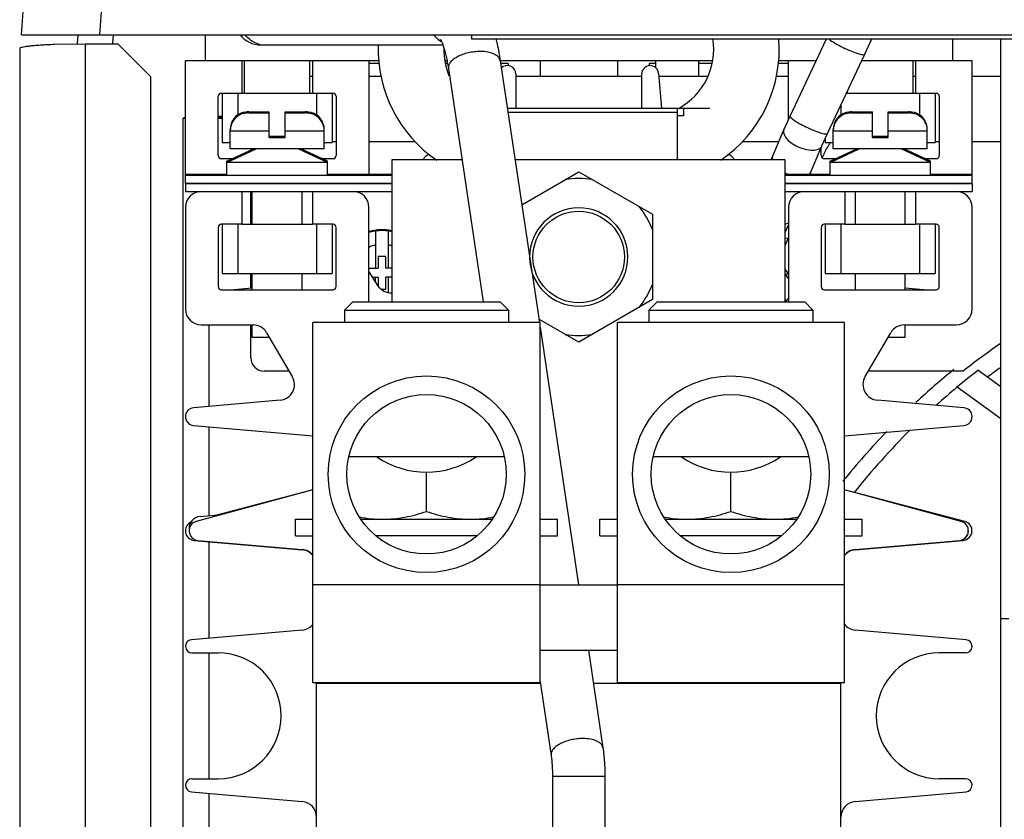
# Model space of a CAD drawing. Header units: inches. Extents: x 0 to 22, y 0 to 17.
# Tile 29 of 71: x 18.022 to 18.559, y 7.744 to 8.179. Entities that reach past the tile are written whole.
import ezdxf

# ---------------------------------------------------------------- set-up
doc = ezdxf.new("R2010")
doc.units = ezdxf.units.IN
doc.header["$LTSCALE"] = 1.21
doc.header["$MEASUREMENT"] = 0
doc.layers.get('0').update_dxf_attribs({"linetype": 'CONTINUOUS'})
for name, color, linetype in [('02___PRT_ALL_AXES', 7, 'CONTINUOUS'), ('AXES', 7, 'CONTINUOUS'), ('AXIS_PART', 7, 'CONTINUOUS')]:
    doc.layers.add(name, color=color, linetype=linetype)

msp = doc.modelspace()

# ---------------------------------------------------------------- linework, layer by layer
at = {"color": 7, "linetype": 'Continuous'}
for p, q in [((18.0233508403, 8.1711353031), (18.0384102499, 8.3864948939)), ((18.0661035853, 8.1711353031), (18.081162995, 8.3864948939)), ((18.0233508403, 8.1711353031), (19.5590651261, 8.1711353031)), ((18.0732817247, 8.1711353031), (18.0729438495, 8.1663034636)), ((18.1233508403, 8.1711353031), (18.1233508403, 8.1571753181)), ((18.2684936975, 8.1711353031), (18.2684936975, 8.1688495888)), ((18.1561016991, 8.1655858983), (18.2529291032, 8.1655858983)), ((18.2684936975, 8.1688495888), (19.3139222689, 8.1688495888)), ((18.4420856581, 8.1268508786), (18.461837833, 8.1688495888)), ((18.4827673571, 8.1604900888), (18.4866968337, 8.1688625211)), ((18.5304936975, 8.1688495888), (18.5304936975, 8.1571753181)), ((18.5568508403, 7.3524592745), (18.5568508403, 8.1688495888)), ((18.4624437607, 8.117276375), (18.4827673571, 8.1604900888)), ((18.1126365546, 8.090083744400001), (18.1126365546, 8.1571753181)), ((18.1126365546, 8.1571753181), (18.218140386, 8.1571753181)), ((18.1433508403, 8.1571753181), (18.1433508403, 8.1393181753)), ((18.1819222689, 8.1571753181), (18.1819222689, 8.1393181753)), ((18.2126365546, 8.1571753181), (18.2126365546, 8.095032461)), ((18.2182753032, 8.1554610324), (18.2126365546, 8.1554610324)), ((18.2540120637, 8.1571753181), (18.255077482, 8.1571753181)), ((18.2553993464, 8.1554610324), (18.2543325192, 8.1554610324)), ((18.284164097, 8.1571753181), (18.3998324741, 8.1571753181)), ((18.284164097, 8.156982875), (18.3054906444, 8.0142628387)), ((18.2885321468, 8.1554610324), (18.2843915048, 8.1554610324)), ((18.2885321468, 8.1554610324), (18.2885321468, 8.1542382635)), ((18.3058609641, 8.1571753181), (18.3058609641, 8.1486038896)), ((18.3479835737, 8.1571753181), (18.3479835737, 8.1486038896)), ((18.365312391, 8.1554610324), (18.365312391, 8.1542382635)), ((18.3687794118, 8.1554610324), (18.365312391, 8.1554610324)), ((18.3687794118, 8.1571753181), (18.3687794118, 8.1532277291)), ((18.3922079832, 8.1571753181), (18.3922079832, 8.1486038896)), ((18.3995120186, 8.1554610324), (18.3922079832, 8.1554610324)), ((18.4412079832, 8.1554610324), (18.4355692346, 8.1554610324)), ((18.4357041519, 8.1571753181), (18.456347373, 8.1571753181)), ((18.4412079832, 8.124956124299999), (18.4412079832, 8.1571753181)), ((18.4812084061, 8.1571753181), (18.5412079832, 8.1571753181)), ((18.5104936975, 8.1571753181), (18.5104936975, 8.1393181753)), ((18.5412079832, 8.090083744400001), (18.5412079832, 8.1571753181)), ((18.1804936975, 8.1486038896), (18.1819222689, 8.1486038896)), ((18.2126365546, 8.1486038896), (18.2193163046, 8.1486038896)), ((18.2559064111, 8.1527603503), (18.2749128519, 8.0255667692)), ((18.2926365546, 8.1496962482), (18.2926365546, 8.131153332)), ((18.2926365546, 8.1486038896), (18.3612079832, 8.1486038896)), ((18.3612079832, 8.1496962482), (18.3612079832, 8.131153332)), ((18.3704342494, 8.1500990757), (18.3720917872, 8.131153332)), ((18.3705650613, 8.1486038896), (18.3973298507, 8.1486038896)), ((18.4345282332, 8.1486038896), (18.4412079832, 8.1486038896)), ((18.5090651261, 8.1486038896), (18.5104936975, 8.1486038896)), ((18.5412079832, 8.1486038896), (18.5568508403, 8.1486038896)), ((18.1322079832, 8.1393181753), (18.1433508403, 8.1393181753)), ((18.1326365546, 8.1393181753), (18.1326365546, 8.1124610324)), ((18.1412079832, 8.1393181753), (18.1412079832, 8.1274916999)), ((18.1819222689, 8.1393181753), (18.1930651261, 8.1393181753)), ((18.1840651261, 8.1393181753), (18.1840651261, 8.1274916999)), ((18.1926365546, 8.1393181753), (18.1926365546, 8.1124610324)), ((18.5104936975, 8.1393181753), (18.5216365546, 8.1393181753)), ((18.5126365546, 8.1393181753), (18.5126365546, 8.1274916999)), ((18.5212079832, 8.1393181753), (18.5212079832, 8.1124610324)), ((18.1304936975, 8.105318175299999), (18.1304936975, 8.137603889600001)), ((18.1947794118, 8.137603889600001), (18.1947794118, 8.105318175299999)), ((18.4697794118, 8.1328740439), (18.4697794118, 8.1274916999)), ((18.5233508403, 8.137603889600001), (18.5233508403, 8.105318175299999)), ((18.1454936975, 8.129029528), (18.1440651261, 8.1287629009)), ((18.1440651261, 8.1287629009), (18.1440651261, 8.1288261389)), ((18.1454936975, 8.1283665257), (18.1440651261, 8.1280998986)), ((18.1440651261, 8.1280998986), (18.1440651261, 8.1281631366)), ((18.1472212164, 8.1291753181), (18.1583508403, 8.1291753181)), ((18.1472212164, 8.1285123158), (18.1583508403, 8.1285123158)), ((18.1583508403, 8.1152266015), (18.1583508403, 8.1291753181)), ((18.1669222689, 8.1152266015), (18.1669222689, 8.1291753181)), ((18.1669222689, 8.1291753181), (18.1780518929, 8.1291753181)), ((18.1669222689, 8.1285123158), (18.1780518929, 8.1285123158)), ((18.1811394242, 8.1287617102), (18.1797794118, 8.129029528)), ((18.1811394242, 8.1280987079), (18.1797794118, 8.1283665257)), ((18.1812079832, 8.1288261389), (18.1812079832, 8.1287629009)), ((18.1812079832, 8.1281631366), (18.1812079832, 8.1280998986)), ((18.2880237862, 8.131153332), (18.3983508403, 8.131153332)), ((18.2883439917, 8.1290104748), (18.3804936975, 8.1290104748)), ((18.3804936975, 8.131163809), (18.3804936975, 8.1028896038)), ((18.3840651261, 8.131153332), (18.3840651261, 8.1268676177)), ((18.4740651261, 8.129029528), (18.4726365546, 8.1287629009)), ((18.4726365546, 8.1287629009), (18.4726365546, 8.1288261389)), ((18.4740651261, 8.1283665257), (18.4726365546, 8.1280998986)), ((18.4726365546, 8.1280998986), (18.4726365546, 8.1281631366)), ((18.475792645, 8.1291753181), (18.4869222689, 8.1291753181)), ((18.475792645, 8.1285123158), (18.4869222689, 8.1285123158)), ((18.4869222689, 8.1152266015), (18.4869222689, 8.1291753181)), ((18.4954936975, 8.1152266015), (18.4954936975, 8.1291753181)), ((18.4954936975, 8.1291753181), (18.5066233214, 8.1291753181)), ((18.4954936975, 8.1285123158), (18.5066233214, 8.1285123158)), ((18.5097108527, 8.1287617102), (18.5083508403, 8.129029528)), ((18.5097108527, 8.1280987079), (18.5083508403, 8.1283665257)), ((18.5097794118, 8.1288261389), (18.5097794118, 8.1287629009)), ((18.5097794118, 8.1281631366), (18.5097794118, 8.1280998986)), ((18.1125234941, 8.1261143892), (18.1114936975, 8.125746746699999)), ((18.1114936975, 7.2286038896), (18.1114936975, 8.125746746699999)), ((18.1114936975, 8.125746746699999), (18.1126365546, 8.125746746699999)), ((18.1304936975, 8.1267233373), (18.1326365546, 8.1267233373)), ((18.1304936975, 8.125746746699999), (18.1326365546, 8.125746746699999)), ((18.438730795, 8.1193672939), (18.4420856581, 8.1268508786)), ((18.1369936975, 8.108940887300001), (18.1369936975, 8.119532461)), ((18.1369936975, 8.119532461), (18.1370589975, 8.119532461)), ((18.1369936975, 8.1188694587), (18.1583508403, 8.1188694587)), ((18.1669222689, 8.1188694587), (18.1882794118, 8.1188694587)), ((18.1882141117, 8.119532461), (18.1882794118, 8.119532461)), ((18.1882794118, 8.108940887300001), (18.1882794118, 8.119532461)), ((18.4317460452, 8.1028896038), (18.438730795, 8.1193672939)), ((18.4594439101, 8.1105871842), (18.4624437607, 8.117276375)), ((18.4655651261, 8.108940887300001), (18.4655651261, 8.119532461)), ((18.4655651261, 8.119532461), (18.4656304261, 8.119532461)), ((18.4655651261, 8.1188694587), (18.4869222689, 8.1188694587)), ((18.4954936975, 8.1188694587), (18.5168508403, 8.1188694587)), ((18.5167855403, 8.119532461), (18.5168508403, 8.119532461)), ((18.5168508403, 8.108940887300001), (18.5168508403, 8.119532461)), ((18.1326365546, 8.1124610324), (18.1369936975, 8.1124610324)), ((18.1583508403, 8.1158896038), (18.1669222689, 8.1158896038)), ((18.1583508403, 8.1152266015), (18.1669222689, 8.1152266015)), ((18.1882794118, 8.1124610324), (18.1926365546, 8.1124610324)), ((18.1926365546, 8.1128896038), (18.1947794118, 8.1128896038)), ((18.2126365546, 8.1128896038), (18.2378538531, 8.1128896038)), ((18.4159906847, 8.1128896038), (18.4359849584, 8.1128896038)), ((18.4612079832, 8.1145970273), (18.4612079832, 8.1124610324)), ((18.4612079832, 8.1124610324), (18.4655651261, 8.1124610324)), ((18.4869222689, 8.1158896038), (18.4954936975, 8.1158896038)), ((18.4869222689, 8.1152266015), (18.4954936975, 8.1152266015)), ((18.5168508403, 8.1124610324), (18.5212079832, 8.1124610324)), ((18.5212079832, 8.1128896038), (18.5233508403, 8.1128896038)), ((18.5412079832, 8.1128896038), (18.5568508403, 8.1128896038)), ((18.1352794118, 8.102175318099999), (18.1497882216, 8.108940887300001)), ((18.1352794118, 8.1015123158), (18.1512100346, 8.108940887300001)), ((18.1882794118, 8.108940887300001), (18.1369936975, 8.108940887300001)), ((18.1483508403, 8.1082706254), (18.1483508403, 8.108940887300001)), ((18.1899936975, 8.1015123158), (18.1740630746, 8.108940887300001)), ((18.1899936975, 8.102175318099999), (18.1754848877, 8.108940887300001)), ((18.4528503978, 8.095032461), (18.4594439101, 8.1105871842)), ((18.4590651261, 8.105318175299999), (18.4590651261, 8.1096935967)), ((18.4638508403, 8.102175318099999), (18.4783596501, 8.108940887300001)), ((18.4638508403, 8.1015123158), (18.4797814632, 8.108940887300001)), ((18.5168508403, 8.108940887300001), (18.4655651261, 8.108940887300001)), ((18.5185651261, 8.1015123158), (18.5026345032, 8.108940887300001)), ((18.5185651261, 8.102175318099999), (18.5040563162, 8.108940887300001)), ((18.1383429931, 8.1036038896), (18.1322079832, 8.1036038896)), ((18.1352794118, 8.0943694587), (18.1352794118, 8.102175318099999)), ((18.1367012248, 8.102175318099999), (18.1352794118, 8.102175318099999)), ((18.1899936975, 8.1015123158), (18.1352794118, 8.1015123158)), ((18.1930651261, 8.1036038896), (18.1869301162, 8.1036038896)), ((18.1899936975, 8.102175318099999), (18.1885718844, 8.102175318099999)), ((18.1899936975, 8.0943694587), (18.1899936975, 8.102175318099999)), ((18.2251224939, 8.1028896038), (18.2251224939, 8.0255667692)), ((18.2633585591, 8.1028896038), (18.2251224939, 8.1028896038)), ((18.4394082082, 8.1028896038), (18.2922472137, 8.1028896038)), ((18.4322862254, 8.1036848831), (18.4323448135, 8.1028981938)), ((18.4325062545, 8.1046829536), (18.4323258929, 8.1040639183)), ((18.4394082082, 8.0255667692), (18.4394082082, 8.1028896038)), ((18.4595387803, 8.104210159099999), (18.4598970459, 8.1047088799)), ((18.4596402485, 8.104057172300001), (18.4600348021, 8.1049879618)), ((18.4669144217, 8.1036038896), (18.4607794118, 8.1036038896)), ((18.4638508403, 8.0943694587), (18.4638508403, 8.102175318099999)), ((18.4652726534, 8.102175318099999), (18.4638508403, 8.102175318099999)), ((18.5185651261, 8.1015123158), (18.4638508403, 8.1015123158)), ((18.5216365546, 8.1036038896), (18.5155015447, 8.1036038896)), ((18.5185651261, 8.102175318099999), (18.517143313, 8.102175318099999)), ((18.5185651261, 8.0943694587), (18.5185651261, 8.102175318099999)), ((18.1352794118, 8.095032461), (18.1126365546, 8.095032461)), ((18.2251224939, 8.095032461), (18.1899936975, 8.095032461)), ((18.2154936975, 8.0943694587), (18.2154936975, 8.095032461)), ((18.2958854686, 8.0785419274), (18.3269222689, 8.0964610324)), ((18.3269222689, 8.0964610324), (18.3670651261, 8.073284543)), ((18.4638508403, 8.095032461), (18.4394082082, 8.095032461)), ((18.4525972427, 8.0949915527), (18.45321895, 8.0959022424)), ((18.5412079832, 8.095032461), (18.5185651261, 8.095032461)), ((18.2251224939, 8.0943694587), (18.1126365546, 8.0943694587)), ((18.1126365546, 8.090032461), (18.1126365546, 8.0857467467)), ((18.5412079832, 8.0943694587), (18.4394082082, 8.0943694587)), ((18.5412079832, 8.090032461), (18.5412079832, 8.0857467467)), ((18.1126365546, 8.0857467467), (18.2251224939, 8.0857467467)), ((18.1433508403, 8.0857467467), (18.1433508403, 8.0678896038)), ((18.1483508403, 8.0678896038), (18.1483508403, 8.0857467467)), ((18.1490651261, 8.0678896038), (18.1490651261, 8.0857467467)), ((18.1762079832, 8.0678896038), (18.1762079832, 8.0857467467)), ((18.1819222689, 8.0857467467), (18.1819222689, 8.0678896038)), ((18.4394082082, 8.0857467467), (18.5412079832, 8.0857467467)), ((18.4719222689, 8.0857467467), (18.4719222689, 8.0678896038)), ((18.4776365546, 8.0678896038), (18.4776365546, 8.0857467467)), ((18.5047794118, 8.0678896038), (18.5047794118, 8.0857467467)), ((18.5104936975, 8.0857467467), (18.5104936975, 8.0678896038)), ((18.1126365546, 8.0771753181), (18.1126365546, 8.0216038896)), ((18.2126365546, 8.0255667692), (18.2126365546, 8.0771753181)), ((18.4412079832, 8.0771753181), (18.4412079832, 8.0255667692)), ((18.5412079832, 8.0216038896), (18.5412079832, 8.0771753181)), ((18.3670651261, 8.073284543), (18.3670651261, 8.0267803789)), ((18.4394154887, 8.0678661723), (18.44122488, 8.0686964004)), ((18.1304936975, 8.066175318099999), (18.1304936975, 8.0338896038)), ((18.1433508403, 8.0678896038), (18.1322079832, 8.0678896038)), ((18.1326365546, 8.0678896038), (18.1326365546, 8.041032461)), ((18.1412079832, 8.0678896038), (18.1412079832, 8.041032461)), ((18.1930651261, 8.0678896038), (18.1819222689, 8.0678896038)), ((18.1840651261, 8.0678896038), (18.1840651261, 8.041032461)), ((18.1926365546, 8.0678896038), (18.1926365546, 8.041032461)), ((18.1947794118, 8.0338896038), (18.1947794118, 8.066175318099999)), ((18.2162079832, 8.0641136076), (18.2162079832, 8.0439610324)), ((18.2233508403, 8.0439610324), (18.2233508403, 8.0641136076)), ((18.43940892, 8.0633293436), (18.4412097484, 8.067571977)), ((18.4590651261, 8.066175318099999), (18.4590651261, 8.0338896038)), ((18.4719222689, 8.0678896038), (18.4607794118, 8.0678896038)), ((18.4612079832, 8.0678896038), (18.4612079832, 8.041032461)), ((18.4697794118, 8.0678896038), (18.4697794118, 8.041032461)), ((18.5216365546, 8.0678896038), (18.5104936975, 8.0678896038)), ((18.5126365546, 8.0678896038), (18.5126365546, 8.041032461)), ((18.5212079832, 8.0678896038), (18.5212079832, 8.041032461)), ((18.5233508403, 8.0338896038), (18.5233508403, 8.066175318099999)), ((18.4394082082, 8.0563493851), (18.4409838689, 8.0600572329)), ((18.439432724, 8.0604011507), (18.4409838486, 8.0600572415)), ((18.4409838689, 8.0600572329), (18.4412088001, 8.0605865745)), ((18.2176365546, 8.0503896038), (18.2176365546, 8.0439610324)), ((18.2219222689, 8.0503896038), (18.2176365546, 8.0503896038)), ((18.2219222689, 8.0439610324), (18.2219222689, 8.0503896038)), ((18.2126365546, 8.0439610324), (18.2176365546, 8.0439610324)), ((18.2126365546, 8.041989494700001), (18.2173822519, 8.0345501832)), ((18.2251224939, 8.0439610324), (18.2219222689, 8.0439610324)), ((18.440888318, 8.0414883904), (18.4394082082, 8.043396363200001)), ((18.439936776, 8.039996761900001), (18.4412079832, 8.041989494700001)), ((18.1326365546, 8.041032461), (18.1926365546, 8.041032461)), ((18.1483508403, 8.0331570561), (18.1483508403, 8.041032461)), ((18.1490651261, 8.0321753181), (18.1490651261, 8.041032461)), ((18.1762079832, 8.0321753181), (18.1762079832, 8.041032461)), ((18.214568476, 8.0389610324), (18.2176365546, 8.0389610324)), ((18.2162079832, 8.036390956), (18.2162079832, 8.0389610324)), ((18.2176365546, 8.0389610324), (18.2176365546, 8.0342606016)), ((18.2219222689, 8.032532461), (18.2219222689, 8.0389610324)), ((18.2251224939, 8.0389610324), (18.2219222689, 8.0389610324)), ((18.2233508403, 8.0306688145), (18.2233508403, 8.0389610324)), ((18.4412079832, 8.0383580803), (18.4394082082, 8.0406781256)), ((18.4612079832, 8.041032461), (18.5212079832, 8.041032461)), ((18.4776365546, 8.0321753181), (18.4776365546, 8.041032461)), ((18.5047794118, 8.0321753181), (18.5047794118, 8.041032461)), ((18.1322079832, 8.0321753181), (18.1930651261, 8.0321753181)), ((18.1371295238, 8.0321753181), (18.1490651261, 8.033219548)), ((18.2191541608, 8.032532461), (18.2219222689, 8.032532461)), ((18.4607794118, 8.0321753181), (18.5216365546, 8.0321753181)), ((18.5047794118, 8.033219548), (18.516715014, 8.0321753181)), ((18.2037799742, 8.0255667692), (18.1992805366, 8.0210673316)), ((18.2037810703, 8.0255667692), (18.2842063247, 8.0255667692)), ((18.2842074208, 8.0255667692), (18.2887068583, 8.0210673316)), ((18.3670651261, 8.0267803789), (18.3269222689, 8.0036038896)), ((18.3696371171, 8.0255667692), (18.3651376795, 8.0210673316)), ((18.3696382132, 8.0255667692), (18.4500634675, 8.0255667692)), ((18.4403466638, 8.0257045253), (18.4394082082, 8.0269142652)), ((18.4500645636, 8.0255667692), (18.4545640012, 8.0210673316)), ((18.1992805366, 8.0210673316), (18.1992805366, 8.0143181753)), ((18.1992805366, 8.0210673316), (18.2887068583, 8.0210673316)), ((18.2887068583, 8.0210673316), (18.2887068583, 8.0143181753)), ((18.3651376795, 8.0210673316), (18.3651376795, 8.0143181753)), ((18.3651376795, 8.0210673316), (18.4545640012, 8.0210673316)), ((18.4545640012, 8.0210673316), (18.4545640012, 8.0143181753)), ((18.3269222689, 8.0036038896), (18.305210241, 8.0161393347)), ((18.1212079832, 8.013032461), (18.1494992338, 8.013032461)), ((18.1254936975, 7.9685858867), (18.1254936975, 8.013032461)), ((18.1483508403, 7.995032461), (18.1483508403, 8.013032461)), ((18.1490651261, 8.0062266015), (18.1490651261, 8.013032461)), ((18.1821264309, 7.8180302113), (18.1821264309, 8.0143181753)), ((18.3058609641, 8.0143181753), (18.1821264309, 8.0143181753)), ((18.3058609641, 7.8180302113), (18.3058609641, 8.0143181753)), ((18.3058609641, 8.011784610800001), (18.3268294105, 7.8714610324)), ((18.3479835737, 7.8180302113), (18.3479835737, 8.0143181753)), ((18.4717181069, 8.0143181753), (18.3479835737, 8.0143181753)), ((18.4717181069, 7.8180302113), (18.4717181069, 8.0143181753)), ((18.504345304, 8.013032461), (18.5326365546, 8.013032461)), ((18.5047794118, 8.0062266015), (18.5047794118, 8.013032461)), ((18.1583929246, 8.0062266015), (18.1490651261, 8.0062266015)), ((18.1569025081, 8.0087808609), (18.1708763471, 7.9848326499)), ((18.4829681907, 7.9848326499), (18.4969420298, 8.0087808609)), ((18.5047794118, 8.0062266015), (18.4954516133, 8.0062266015)), ((18.1690926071, 7.9878896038), (18.1554936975, 7.9878896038)), ((18.5364331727, 7.9878896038), (18.4847519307, 7.9878896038)), ((18.5568508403, 7.96177365), (18.5330416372, 7.9790720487)), ((18.164220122, 7.9719740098), (18.117048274, 7.9678470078)), ((18.5367962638, 7.9678470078), (18.4896244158, 7.9719740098)), ((18.117048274, 7.9582179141), (18.1821264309, 7.952524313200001)), ((18.1254936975, 7.9090509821), (18.1254936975, 7.9574790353)), ((18.4717181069, 7.952524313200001), (18.5367962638, 7.9582179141)), ((18.2863762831, 7.9412023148), (18.2016111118, 7.9412023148)), ((18.452233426, 7.9412023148), (18.3674682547, 7.9412023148)), ((18.2439936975, 7.911379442), (18.2439936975, 7.9327658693)), ((18.4098508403, 7.911379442), (18.4098508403, 7.9327658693)), ((18.1821264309, 7.9232201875), (18.1185245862, 7.9059456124)), ((18.1821264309, 7.9232349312), (18.1298395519, 7.9094311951)), ((18.5372969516, 7.9059221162), (18.4717181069, 7.9232349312)), ((18.5353199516, 7.9059456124), (18.4717181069, 7.9232201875)), ((18.1206479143, 7.908627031), (18.1320793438, 7.9096271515)), ((18.2717033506, 7.898176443), (18.2162840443, 7.898176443)), ((18.4375604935, 7.898176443), (18.3821411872, 7.898176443)), ((18.1174303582, 7.8956130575), (18.1762407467, 7.8904678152)), ((18.1194464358, 7.8956116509), (18.1762407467, 7.8906427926)), ((18.1254936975, 7.8423001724), (18.1254936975, 7.8950825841)), ((18.4776037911, 7.8904678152), (18.5364141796, 7.8956130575)), ((18.4776037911, 7.8906427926), (18.534398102, 7.8956116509)), ((18.3058609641, 7.8714610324), (18.1821264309, 7.8714610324)), ((18.4717181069, 7.8714610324), (18.3479835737, 7.8714610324)), ((18.5612794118, 7.8528896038), (18.5568508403, 7.8528896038)), ((18.1762407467, 7.8467399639), (18.1159029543, 7.8414610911)), ((18.5379415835, 7.8414610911), (18.4776037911, 7.8467399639)), ((18.1162148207, 7.8343181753), (18.1304936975, 7.8343181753)), ((18.1254936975, 7.7657467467), (18.1254936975, 7.8343181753)), ((18.3058609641, 7.8357467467), (18.3479835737, 7.8357467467)), ((18.3321661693, 7.8357467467), (18.3401099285, 7.7825860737)), ((18.5376297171, 7.8343181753), (18.5233508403, 7.8343181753)), ((18.3058609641, 7.8180302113), (18.1821264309, 7.8180302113)), ((18.1840651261, 7.6430510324), (18.1840651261, 7.8180302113)), ((18.1840651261, 7.8178896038), (18.305945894, 7.8178896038)), ((18.3058609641, 7.8184579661), (18.3118522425, 7.778363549)), ((18.3348345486, 7.8178896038), (18.4697794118, 7.8178896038)), ((18.4717181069, 7.8180302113), (18.3479835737, 7.8180302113)), ((18.4697794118, 7.6430510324), (18.4697794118, 7.8180302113)), ((18.1162148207, 7.7657467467), (18.1304936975, 7.7657467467)), ((18.3126365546, 7.7669033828), (18.3126365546, 7.7150746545)), ((18.3412079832, 7.7669033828), (18.3126365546, 7.7669033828)), ((18.3412079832, 7.7669033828), (18.3412079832, 7.7150746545)), ((18.5376297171, 7.7657467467), (18.5233508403, 7.7657467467)), ((18.1159029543, 7.7586038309), (18.1762407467, 7.753324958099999)), ((18.1254936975, 7.7049823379), (18.1254936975, 7.757764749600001)), ((18.4776037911, 7.753324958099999), (18.5379415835, 7.7586038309))]:
    msp.add_line(p, q, dxfattribs=at)
at = {"color": 3, "linetype": 'Continuous'}
for p, q in [((18.0539489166, 8.1711353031), (18.053618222, 8.16640615)), ((18.0580651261, 8.1660951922), (18.0413555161, 8.165805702)), ((18.0580651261, 8.1660951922), (18.0580651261, 7.248238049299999)), ((18.0759222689, 8.1660951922), (18.0580651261, 8.1660951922)), ((18.0937794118, 8.1482815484), (18.0759222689, 8.1660951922)), ((18.0223508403, 8.163603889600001), (18.0223508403, 7.245746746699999)), ((18.0937794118, 7.248238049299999), (18.0937794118, 8.1482815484)), ((18.1433508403, 8.1393181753), (18.1819222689, 8.1393181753)), ((18.4728101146, 8.1393181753), (18.5104936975, 8.1393181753)), ((18.1304936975, 8.1262450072), (18.1326365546, 8.1262450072)), ((18.3840651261, 8.1268676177), (18.3804936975, 8.1268676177)), ((18.2251224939, 8.090083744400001), (18.1126365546, 8.090083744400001)), ((18.1126365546, 8.090032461), (18.2251224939, 8.090032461)), ((18.5412079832, 8.090083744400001), (18.4394082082, 8.090083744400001)), ((18.4394082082, 8.090032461), (18.5412079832, 8.090032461)), ((18.1433508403, 8.0678896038), (18.1819222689, 8.0678896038)), ((18.4719222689, 8.0678896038), (18.5104936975, 8.0678896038)), ((18.3058609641, 7.8714610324), (18.3479835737, 7.8714610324))]:
    msp.add_line(p, q, dxfattribs=at)
at = {"color": 7, "linetype": 'Continuous'}
for centre, radius in [((18.3269222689, 8.050032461), 0.0249285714), ((18.2439936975, 7.9316410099), 0.05357142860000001), ((18.4098508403, 7.9316410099), 0.05357142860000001), ((18.2439936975, 7.9316410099), 0.043447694), ((18.4098508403, 7.9316410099), 0.043447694)]:
    msp.add_circle(centre, radius, dxfattribs=at)
for centre, radius, start, end in [((18.2907861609, 8.1631483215), 0.0731158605, 178.0855294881, 235.6580561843), ((18.3640426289, 8.1630611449), 0.0364173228, 298.4285880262, 9.182544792), ((18.3630583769, 8.1631483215), 0.0731158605, 304.3419438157, 4.4860809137), ((18.289801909, 8.1630611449), 0.0364173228, 179.0932901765, 203.5673333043), ((18.2880146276, 8.1496962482), 0.004621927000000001, 0, 135.180619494), ((18.3658299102, 8.1496962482), 0.004621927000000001, 5, 180), ((18.1322079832, 8.137603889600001), 0.0017142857, 90, 180), ((18.1930651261, 8.137603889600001), 0.0017142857, 0, 90), ((18.5216365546, 8.137603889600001), 0.0017142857, 0, 90), ((18.1466365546, 8.119532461), 0.009642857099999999, 105.4660148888, 180), ((18.1466365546, 8.1188694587), 0.009642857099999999, 105.4660148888, 180), ((18.1472195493, 8.1188871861), 0.0102881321, 89.99071559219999, 99.65712448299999), ((18.1472195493, 8.1182241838), 0.0102881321, 89.99071559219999, 99.65712448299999), ((18.17805356, 8.1188871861), 0.0102881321, 80.342875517, 90.00928440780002), ((18.17805356, 8.1182241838), 0.0102881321, 80.342875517, 90.00928440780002), ((18.1786365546, 8.119532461), 0.009642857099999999, 0, 74.5339851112), ((18.1786365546, 8.1188694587), 0.009642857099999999, 0, 74.5339851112), ((18.4752079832, 8.119532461), 0.009642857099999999, 105.4660148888, 180), ((18.4752079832, 8.1188694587), 0.009642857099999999, 105.4660148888, 180), ((18.4757909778, 8.1188871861), 0.0102881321, 89.99071559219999, 99.65712448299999), ((18.4757909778, 8.1182241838), 0.0102881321, 89.99071559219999, 99.65712448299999), ((18.5066249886, 8.1188871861), 0.0102881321, 80.342875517, 90.00928440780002), ((18.5066249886, 8.1182241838), 0.0102881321, 80.342875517, 90.00928440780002), ((18.5072079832, 8.119532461), 0.009642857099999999, 0, 74.5339851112), ((18.5072079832, 8.1188694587), 0.009642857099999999, 0, 74.5339851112), ((18.2466662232, 8.1012033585), 0.0048291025, 102.4632771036, 159.0901925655), ((18.4071783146, 8.1012033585), 0.0048291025, 20.9098074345, 77.5367228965), ((18.1322079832, 8.105318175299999), 0.0017142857, 180, 270), ((18.1930651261, 8.105318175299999), 0.0017142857, 270, 360), ((18.4353037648, 8.1035606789), 0.0030200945, 170.4080418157, 177.6429935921), ((18.4607794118, 8.105318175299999), 0.0017142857, 180, 270), ((18.457511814, 8.106059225), 0.002740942, 330.4846092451, 336.993874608), ((18.5216365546, 8.105318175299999), 0.0017142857, 270, 360), ((18.449385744, 8.1157431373), 0.022304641, 243.4020511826, 244.0109676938), ((18.4494899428, 8.1159580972), 0.0225435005, 243.4106009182, 244.004521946), ((18.4495545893, 8.1160907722), 0.0226910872, 244.004636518, 244.8349672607), ((18.4496033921, 8.1161993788), 0.02281012, 244.0217324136, 248.4151720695), ((18.4496018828, 8.116191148), 0.0228020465, 244.8346600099, 246.9716347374), ((18.4504354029, 8.097160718), 0.0030625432, 315.5458231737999, 322.196345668), ((18.4505766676, 8.097048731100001), 0.0028822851, 322.2339837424, 326.2823843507), ((18.4506741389, 8.0969841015), 0.0027653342, 326.2751639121, 336.9844330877), ((18.3269222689, 8.050032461), 0.04281939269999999, 80.1121572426, 99.88784275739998), ((18.1212079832, 8.0771753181), 0.0085714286, 90, 180), ((18.2040651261, 8.0771753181), 0.0085714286, 0, 90), ((18.4497794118, 8.0771753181), 0.0085714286, 90, 180), ((18.5326365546, 8.0771753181), 0.0085714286, 0, 90), ((18.3269222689, 8.050032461), 0.0267857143, 180.7355066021, 180), ((18.3269222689, 8.050032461), 0.04281939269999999, 20.3653787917, 39.88784275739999), ((18.1322079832, 8.066175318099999), 0.0017142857, 90, 180), ((18.1930651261, 8.066175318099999), 0.0017142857, 0, 90), ((18.2197794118, 8.0414610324), 0.023, 76.5500595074, 108.1201785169), ((18.2197794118, 8.0414610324), 0.0234285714, 76.7987698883, 107.7757705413), ((18.2197794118, 8.0414610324), 0.0229323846, 81.0404379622, 98.95956203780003), ((18.4398463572, 8.0762416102), 0.0093632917, 276.8678911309, 278.4998379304), ((18.4607794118, 8.066175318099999), 0.0017142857, 90, 180), ((18.5216365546, 8.066175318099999), 0.0017142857, 0, 90), ((18.2197794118, 8.0414610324), 0.0155714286, 103.2592655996, 117.307242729), ((18.2197794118, 8.0414610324), 0.0155714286, 69.92852005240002, 76.7407344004), ((18.1683626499, 8.0435120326), 0.0085714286, 337.722483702, 342.9195747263), ((18.4854818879, 8.0435120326), 0.0085714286, 197.0882606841, 202.25239896), ((18.1322079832, 8.0338896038), 0.0017142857, 180, 270), ((18.1930651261, 8.0338896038), 0.0017142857, 270, 360), ((18.2248494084, 8.0393136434), 0.0088571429, 212.5346817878, 271.786880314), ((18.3269222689, 8.050032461), 0.04281939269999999, 320.1121572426, 339.6346212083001), ((18.4607794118, 8.0338896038), 0.0017142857, 180, 270), ((18.5216365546, 8.0338896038), 0.0017142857, 270, 360), ((18.4373695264, 8.0233953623), 0.0037677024, 35.2514328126, 37.7982997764), ((18.1212079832, 8.0216038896), 0.0085714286, 180, 270), ((18.5326365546, 8.0216038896), 0.0085714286, 270, 360), ((18.1494992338, 8.0044610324), 0.0085714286, 30.2636649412, 90), ((18.504345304, 8.0044610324), 0.0085714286, 90, 149.7363350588), ((18.3269222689, 8.050032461), 0.04281939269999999, 260.1121572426, 279.8878427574), ((18.1554936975, 7.995032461), 0.007142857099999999, 180, 270), ((18.7912079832, 7.6707467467), 0.4107142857, 129.2513530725, 133.0859714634), ((18.7912079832, 7.6707467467), 0.4021372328, 127.8441084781, 132.0464049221), ((18.7909039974, 7.6563507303), 0.407408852, 125.1465519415, 126.2988203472), ((18.1634730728, 7.9805128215), 0.0085714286, 274.9999999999, 30.2636649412), ((18.490371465, 7.9805128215), 0.0085714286, 149.7363350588, 265), ((18.1174694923, 7.963032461), 0.0048329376, 94.9999999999, 264.9999999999), ((18.5363750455, 7.963032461), 0.0048329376, 275, 85), ((18.7912079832, 7.6707467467), 0.4021372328, 134.8513553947, 141.3863680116), ((18.7912079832, 7.6707467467), 0.4107142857, 136.2071478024, 141.2539999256), ((18.2439936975, 7.9801786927), 0.0474128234, 235.2919507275, 304.7080492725), ((18.4098508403, 7.9801786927), 0.0474128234, 235.2919507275, 304.7080492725), ((18.1212218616, 7.9020667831), 0.006585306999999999, 95, 185.3021976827), ((18.1178880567, 7.9008445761), 0.0052515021, 114.2599695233, 265), ((18.1199056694, 7.900860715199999), 0.005269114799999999, 105.1952485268, 265), ((18.5339388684, 7.900860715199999), 0.005269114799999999, 275, 74.8047514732), ((18.5359564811, 7.9008445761), 0.0052515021, 275, 75.2113223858), ((18.5342639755, 7.900562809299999), 0.0049440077, 295.9139621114, 2.4667468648), ((18.1754936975, 7.8821039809), 0.0085714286, 38.6839325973, 85), ((18.1754936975, 7.8819290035), 0.0085714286, 38.7089445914, 85), ((18.4783508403, 7.8821039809), 0.0085714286, 95, 141.3160674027), ((18.4783508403, 7.8819290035), 0.0085714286, 95, 141.2910554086), ((18.1754936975, 7.8552787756), 0.0085714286, 275, 321.3160674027), ((18.4783508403, 7.8552787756), 0.0085714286, 218.6839325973, 265), ((18.1162148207, 7.8378964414), 0.0035782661, 95, 270), ((18.5376297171, 7.8378964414), 0.0035782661, 270, 85), ((18.1304936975, 7.800032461), 0.0342857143, 270, 90), ((18.5233508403, 7.800032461), 0.0342857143, 90, 270), ((18.1162148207, 7.7621684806), 0.0035782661, 90, 265), ((18.5376297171, 7.7621684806), 0.0035782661, 275, 90), ((18.1754936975, 7.7447861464), 0.0085714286, 0, 85), ((18.4783508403, 7.7447861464), 0.0085714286, 95, 180)]:
    msp.add_arc(centre, radius, start, end, dxfattribs=at)
for points, knots in [([(18.2479411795, 8.1710940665), (18.2482208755, 8.1707224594), (18.2494021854, 8.1693024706), (18.2508667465, 8.1681175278), (18.2520599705, 8.167422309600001)], [0, 0, 0, 0, 0.2519405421, 1, 1, 1, 1]), ([(18.2517076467, 8.1684530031), (18.2516746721, 8.1684927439), (18.2515737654, 8.1686345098), (18.2517179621, 8.1684127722), (18.2518279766, 8.1682122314), (18.2520737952, 8.167751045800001), (18.252339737, 8.167163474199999), (18.2526542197, 8.1664052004), (18.252988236, 8.165512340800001), (18.2533355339, 8.1644882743), (18.2536859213, 8.1633464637), (18.2540358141, 8.162095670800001), (18.2543805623, 8.1607444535), (18.2548392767, 8.1587686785), (18.2553730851, 8.1561009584), (18.2557353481, 8.1539051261), (18.2559064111, 8.1527603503)], [0, 0, 0, 0, 0.0093227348, 0.0142952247, 0.0323619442, 0.0620669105, 0.1021047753, 0.151474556, 0.2092471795, 0.2745107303, 0.3465585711, 0.4248775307, 0.5089588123, 0.5982959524, 0.7910340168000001, 1, 1, 1, 1]), ([(18.2817960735, 8.168855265), (18.2820369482, 8.167925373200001), (18.282986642, 8.1640017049), (18.2837095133, 8.1600250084), (18.284164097, 8.156982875)], [0, 0, 0, 0, 0.2379746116, 1, 1, 1, 1]), ([(18.4631863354, 8.1688652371), (18.4641234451, 8.1680354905), (18.4666901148, 8.1664142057), (18.4693424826, 8.164993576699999), (18.4709260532, 8.1642215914)], [0, 0, 0, 0, 0.415367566, 1, 1, 1, 1]), ([(18.2732373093, 8.1620144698), (18.2721409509, 8.1620144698), (18.269932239, 8.1618791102), (18.2666907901, 8.1613156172), (18.2636244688, 8.160414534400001), (18.260895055, 8.1592261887), (18.2586398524, 8.1578095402), (18.25696922, 8.156227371), (18.2559615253, 8.1545265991), (18.2558254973, 8.1533028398), (18.2559064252, 8.1527603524)], [0, 0, 0, 0, 0.1540954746, 0.3102042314, 0.4615295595, 0.6022378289, 0.7273583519, 0.8340450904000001, 0.9229085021, 1, 1, 1, 1]), ([(18.2841640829, 8.1569828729), (18.2841096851, 8.1573475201), (18.2838644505, 8.1580896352), (18.2831431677, 8.1590814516), (18.2820979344, 8.1599492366), (18.280213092, 8.160983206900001), (18.2772082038, 8.1618175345), (18.2746258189, 8.1620144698), (18.2732373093, 8.1620144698)], [0, 0, 0, 0, 0.08585571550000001, 0.1782817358, 0.2820955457, 0.3996848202, 0.676655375, 1, 1, 1, 1]), ([(18.4709260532, 8.1642215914), (18.4723098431, 8.163546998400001), (18.474944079, 8.1623618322), (18.4784837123, 8.1610144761), (18.4809735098, 8.160342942), (18.4822564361, 8.160212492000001), (18.4827074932, 8.1603628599), (18.4827672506, 8.1604901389)], [0, 0, 0, 0, 0.3657327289, 0.6844058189, 0.9040535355, 0.9665953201, 1, 1, 1, 1]), ([(18.1812079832, 8.1287629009), (18.1812079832, 8.128760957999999), (18.181203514, 8.128758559), (18.1811976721, 8.1287578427), (18.1811859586, 8.1287571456), (18.1811664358, 8.128758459), (18.1811493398, 8.1287603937), (18.1811394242, 8.1287617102)], [0, 0, 0, 0, 0.0828392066, 0.1610987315, 0.2684970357, 0.5735217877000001, 1, 1, 1, 1]), ([(18.1812079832, 8.1280998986), (18.1812079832, 8.128097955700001), (18.181203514, 8.1280955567), (18.1811976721, 8.1280948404), (18.1811859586, 8.1280941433), (18.1811664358, 8.128095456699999), (18.1811493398, 8.128097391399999), (18.1811394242, 8.1280987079)], [0, 0, 0, 0, 0.0828392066, 0.1610987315, 0.2684970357, 0.5735217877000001, 1, 1, 1, 1]), ([(18.5097794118, 8.1287629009), (18.5097794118, 8.128760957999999), (18.5097749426, 8.128758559), (18.5097691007, 8.1287578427), (18.5097573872, 8.1287571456), (18.5097378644, 8.128758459), (18.5097207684, 8.1287603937), (18.5097108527, 8.1287617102)], [0, 0, 0, 0, 0.0828392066, 0.1610987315, 0.2684970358, 0.5735217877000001, 1, 1, 1, 1]), ([(18.5097794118, 8.1280998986), (18.5097794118, 8.128097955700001), (18.5097749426, 8.1280955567), (18.5097691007, 8.1280948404), (18.5097573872, 8.1280941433), (18.5097378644, 8.128095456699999), (18.5097207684, 8.128097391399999), (18.5097108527, 8.1280987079)], [0, 0, 0, 0, 0.0828392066, 0.1610987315, 0.2684970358, 0.5735217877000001, 1, 1, 1, 1]), ([(18.4420857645, 8.1268508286), (18.4420345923, 8.126741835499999), (18.4421437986, 8.1263727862), (18.4428623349, 8.1255931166), (18.4445386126, 8.1243389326), (18.4472523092, 8.1227125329), (18.4494116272, 8.121588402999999), (18.4506024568, 8.1210078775)], [0, 0, 0, 0, 0.0343287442, 0.0951196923, 0.3073982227, 0.6222960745, 1, 1, 1, 1]), ([(18.4387309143, 8.119367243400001), (18.438455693, 8.1187177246), (18.4384873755, 8.1169590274), (18.4399916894, 8.1145520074), (18.4425034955, 8.1122370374), (18.4446481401, 8.110957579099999), (18.4458364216, 8.1103782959)], [0, 0, 0, 0, 0.1721470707, 0.3951838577, 0.677396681, 1, 1, 1, 1]), ([(18.4506024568, 8.1210078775), (18.4519862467, 8.120333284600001), (18.4546204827, 8.1191481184), (18.458160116, 8.1178007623), (18.4606499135, 8.117129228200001), (18.4619328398, 8.1169987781), (18.4623838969, 8.117149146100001), (18.4624436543, 8.1172764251)], [0, 0, 0, 0, 0.3657327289, 0.6844058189, 0.9040535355, 0.9665953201, 1, 1, 1, 1]), ([(18.4600348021, 8.1049879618), (18.460286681, 8.1055821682), (18.4614688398, 8.1081641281), (18.4628984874, 8.110629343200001), (18.4641005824, 8.112464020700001)], [0, 0, 0, 0, 0.2273447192, 1, 1, 1, 1]), ([(18.4458364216, 8.1103782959), (18.4472340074, 8.1096969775), (18.4500320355, 8.1086677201), (18.4535927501, 8.108138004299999), (18.456120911, 8.1083635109), (18.457977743, 8.1088874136), (18.4591244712, 8.1098336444), (18.4594437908, 8.1105872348)], [0, 0, 0, 0, 0.3177114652, 0.6050054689, 0.7273581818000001, 0.8327569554, 1, 1, 1, 1]), ([(18.4325066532, 8.1046836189), (18.4323352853, 8.1042794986), (18.4322419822, 8.1036611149), (18.4323143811, 8.1030676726), (18.4323425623, 8.1029111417)], [0, 0, 0, 0, 0.734034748, 1, 1, 1, 1]), ([(18.4403466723, 8.0257045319), (18.4401973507, 8.0258967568), (18.4403632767, 8.026444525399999), (18.4407240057, 8.0270153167), (18.4410235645, 8.027391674), (18.4411965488, 8.0275882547)], [0, 0, 0, 0, 0.3412290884, 0.6329113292, 1, 1, 1, 1]), ([(18.2074285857, 7.9083607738), (18.2095110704, 7.9079559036), (18.2137081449, 7.9073236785), (18.2179487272, 7.907105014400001), (18.2200651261, 7.907105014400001)], [0, 0, 0, 0, 0.500599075, 1, 1, 1, 1]), ([(18.2200651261, 7.907105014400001), (18.2220898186, 7.907105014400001), (18.2261462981, 7.9073049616), (18.2321820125, 7.908176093), (18.2381437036, 7.9095469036), (18.2420530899, 7.9107325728), (18.2439936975, 7.911379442)], [0, 0, 0, 0, 0.2488505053, 0.4982498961, 0.7485822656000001, 1, 1, 1, 1]), ([(18.2439936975, 7.911379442), (18.2459343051, 7.9107325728), (18.2498436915, 7.9095469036), (18.2558053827, 7.9081760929), (18.2618410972, 7.9073049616), (18.2658975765, 7.907105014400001), (18.2679222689, 7.907105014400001)], [0, 0, 0, 0, 0.2514177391, 0.5017501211, 0.7511495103, 1, 1, 1, 1]), ([(18.2679222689, 7.907105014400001), (18.2700386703, 7.907105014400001), (18.2742792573, 7.907323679), (18.2784763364, 7.9079559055), (18.2805588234, 7.908360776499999)], [0, 0, 0, 0, 0.4994009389, 1, 1, 1, 1]), ([(18.3732857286, 7.9083607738), (18.3753682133, 7.9079559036), (18.3795652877, 7.9073236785), (18.38380587, 7.907105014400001), (18.3859222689, 7.907105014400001)], [0, 0, 0, 0, 0.500599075, 1, 1, 1, 1]), ([(18.3859222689, 7.907105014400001), (18.3879469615, 7.907105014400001), (18.3920034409, 7.9073049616), (18.3980391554, 7.908176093), (18.4040008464, 7.9095469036), (18.4079102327, 7.9107325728), (18.4098508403, 7.911379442)], [0, 0, 0, 0, 0.2488505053, 0.4982498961, 0.7485822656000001, 1, 1, 1, 1]), ([(18.4098508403, 7.911379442), (18.411791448, 7.9107325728), (18.4157008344, 7.9095469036), (18.4216625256, 7.9081760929), (18.42769824, 7.9073049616), (18.4317547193, 7.907105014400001), (18.4337794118, 7.907105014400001)], [0, 0, 0, 0, 0.2514177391, 0.5017501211, 0.7511495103, 1, 1, 1, 1]), ([(18.4337794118, 7.907105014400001), (18.4358958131, 7.907105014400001), (18.4401364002, 7.907323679), (18.4443334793, 7.9079559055), (18.4464159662, 7.908360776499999)], [0, 0, 0, 0, 0.4994009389, 1, 1, 1, 1]), ([(18.3291831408, 7.7876176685), (18.3280867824, 7.7876176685), (18.3258780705, 7.7874823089), (18.3226366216, 7.786918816), (18.3195703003, 7.7860177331), (18.3168408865, 7.7848293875), (18.3145856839, 7.7834127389), (18.3129150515, 7.7818305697), (18.3119073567, 7.7801297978), (18.3117713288, 7.778906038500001), (18.3118522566, 7.7783635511)], [0, 0, 0, 0, 0.1540954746, 0.3102042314, 0.4615295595, 0.6022378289, 0.7273583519, 0.8340450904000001, 0.9229085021, 1, 1, 1, 1]), ([(18.3401099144, 7.7825860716), (18.3400555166, 7.7829507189), (18.339810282, 7.7836928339), (18.3390889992, 7.7846846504), (18.3380437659, 7.7855524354), (18.3361589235, 7.7865864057), (18.3331540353, 7.7874207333), (18.3305716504, 7.7876176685), (18.3291831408, 7.7876176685)], [0, 0, 0, 0, 0.08585571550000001, 0.1782817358, 0.2820955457, 0.3996848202, 0.676655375, 1, 1, 1, 1]), ([(18.3401099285, 7.7825860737), (18.3404880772, 7.7800554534), (18.3410331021, 7.7748337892), (18.3412079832, 7.7695885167), (18.3412079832, 7.7669033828)], [0, 0, 0, 0, 0.4879462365, 1, 1, 1, 1]), ([(18.3118522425, 7.778363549), (18.3121221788, 7.7765571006), (18.312511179, 7.772740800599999), (18.3126365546, 7.768908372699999), (18.3126365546, 7.7669033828)], [0, 0, 0, 0, 0.4767082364, 1, 1, 1, 1])]:
    msp.add_open_spline(points, degree=3, knots=knots, dxfattribs=at)
at = {"color": 3, "linetype": 'Continuous'}
msp.add_open_spline([(18.0413555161, 8.165805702), (18.038741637, 8.1657091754), (18.0350316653, 8.1655333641), (18.0304073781, 8.1651925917), (18.0276467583, 8.164920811), (18.0254658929, 8.1646445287), (18.023818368, 8.1643229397), (18.0228897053, 8.1640783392), (18.0223508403, 8.1637604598), (18.0223508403, 8.163603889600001)], degree=3, knots=[0, 0, 0, 0, 0.4068922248, 0.5774530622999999, 0.721742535, 0.8372904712, 0.9222396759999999, 0.9756439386, 1, 1, 1, 1], dxfattribs=at)
at = {"layer": '02___PRT_ALL_AXES', "color": 7, "linetype": 'Continuous'}
for p, q in [((18.1725651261, 7.898176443), (18.1725651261, 7.907105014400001)), ((18.1725651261, 7.907105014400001), (18.1821264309, 7.907105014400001)), ((18.2083359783, 7.907105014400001), (18.2796514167, 7.907105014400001)), ((18.3058609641, 7.907105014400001), (18.3154222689, 7.907105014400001)), ((18.3154222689, 7.898176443), (18.3154222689, 7.907105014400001)), ((18.3384222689, 7.898176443), (18.3384222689, 7.907105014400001)), ((18.3384222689, 7.907105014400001), (18.3479835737, 7.907105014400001)), ((18.3741931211, 7.907105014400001), (18.4455085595, 7.907105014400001)), ((18.4717181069, 7.907105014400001), (18.4812794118, 7.907105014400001)), ((18.4812794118, 7.898176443), (18.4812794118, 7.907105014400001)), ((18.1725651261, 7.898176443), (18.1821264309, 7.898176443)), ((18.3058609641, 7.898176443), (18.3154222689, 7.898176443)), ((18.3384222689, 7.898176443), (18.3479835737, 7.898176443)), ((18.4717181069, 7.898176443), (18.4812794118, 7.898176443))]:
    msp.add_line(p, q, dxfattribs=at)
msp.add_arc((18.7912079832, 7.6657467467), 0.4107142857, 124.8610131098, 128.339599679, dxfattribs=at)
at = {"layer": 'AXES', "color": 7, "linetype": 'Continuous'}
for p, q in [((18.1447794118, 8.1393181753), (18.1447794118, 8.1571753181)), ((18.1804936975, 8.1393181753), (18.1804936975, 8.1571753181)), ((18.5090651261, 8.1393181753), (18.5090651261, 8.1571753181)), ((18.4733508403, 8.1393181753), (18.4733508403, 8.1404679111))]:
    msp.add_line(p, q, dxfattribs=at)
at = {"layer": 'AXIS_PART', "color": 7, "linetype": 'Continuous'}
for p, q in [((18.1536678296, 8.1655858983), (18.2529291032, 8.1655858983)), ((18.5568508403, 7.9793274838), (18.5444583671, 7.9883311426))]:
    msp.add_line(p, q, dxfattribs=at)
for centre, radius, start, end in [((18.1536678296, 8.1798716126), 0.0142857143, 218.0792835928, 270), ((18.1561124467, 8.179006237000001), 0.013420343, 253.1132285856, 269.9541151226)]:
    msp.add_arc(centre, radius, start, end, dxfattribs=at)
msp.add_open_spline([(18.1522140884, 8.1661645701), (18.1508408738, 8.166581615), (18.1482003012, 8.1678750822), (18.1460959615, 8.1699247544), (18.1452235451, 8.171082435)], degree=3, knots=[0, 0, 0, 0, 0.4974951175, 1, 1, 1, 1], dxfattribs=at)

doc.saveas('drawing.dxf')
